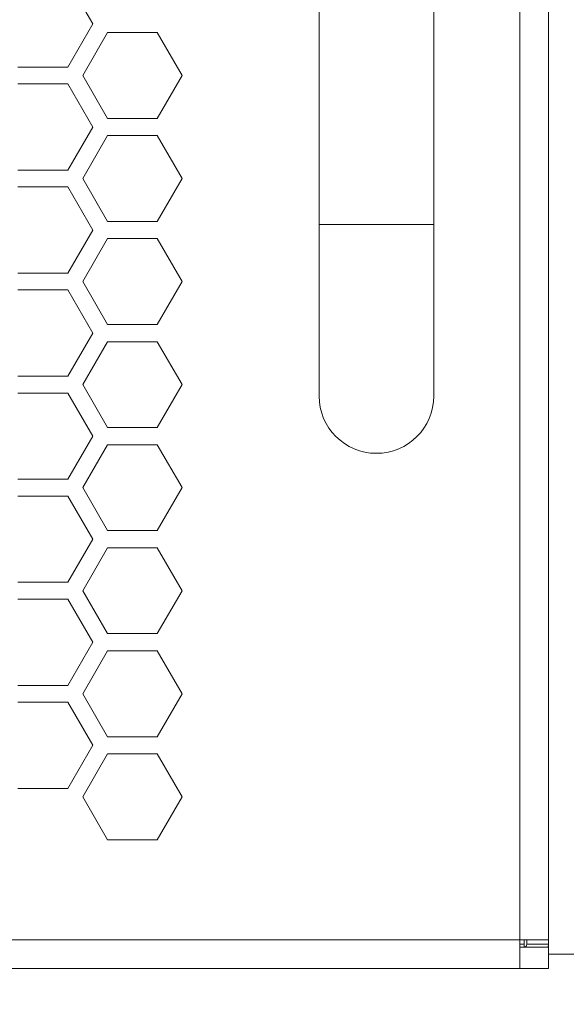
# Model space of a CAD drawing. Header units: millimetres. Extents: x -2516 to -1354, y 370 to 1898.
# Tile 33 of 53: x -1639 to -1600, y 729 to 798. Entities that reach past the tile are written whole.
import ezdxf

# ---------------------------------------------------------------- set-up
doc = ezdxf.new("R2010")
doc.units = ezdxf.units.MM
doc.header["$PDSIZE"] = -1
doc.dimstyles.new('ISO-25', dxfattribs={"dimtxt": 2.5, "dimasz": 2.5, "dimexe": 1.25, "dimexo": 0.625, "dimtad": 1, "dimtxsty": 'Standard', "dimcen": 2.5, "dimadec": 0, "dimazin": 0, "dimtfac": 1, "dimtmove": 0, "dimatfit": 3, "dimfxl": 0, "dimarcsym": 0})

# ---------------------------------------------------------------- blocks, each defined once
blk = doc.blocks.new('_D_3')
at = {"color": 4, "linetype": 'Continuous', "lineweight": -2, "transparency": 16777216}
for p, q in [((-2276.691, 733.694), (-2276.691, 648.542)), ((-1576.691, 733.694), (-1576.691, 648.542)), ((-2261.691, 649.542), (-1955.633, 649.542)), ((-1591.691, 649.542), (-1900.085, 649.542))]:
    blk.add_line(p, q, dxfattribs=at)
at = {"color": 4, "linetype": 'Continuous', "transparency": 16777216}
for points in [[(-2261.691, 652.042), (-2261.691, 647.042), (-2276.691, 649.542)], [(-1591.691, 652.042), (-1591.691, 647.042), (-1576.691, 649.542)]]:
    blk.add_solid(points, dxfattribs=at)
at = {"layer": 'Defpoints', "color": 0, "linetype": 'Continuous', "transparency": 16777216}
for p in [(-2276.691, 734.694), (-1576.691, 734.694), (-1576.691, 649.542)]:
    blk.add_point(p, dxfattribs=at)
at = {"color": 4, "linetype": 'Continuous', "lineweight": 5, "transparency": 16777216, "insert": (-1927.859, 657.042), "char_height": 15, "attachment_point": 2}
blk.add_mtext('700.0', dxfattribs=at)
blk = doc.blocks.new('_D_4')
at = {"color": 4, "linetype": 'Continuous', "lineweight": -2, "transparency": 16777216}
for p, q in [((-2266.691, 773.194), (-2266.691, 691.703)), ((-1586.691, 773.194), (-1586.691, 691.703)), ((-2251.691, 692.703), (-1953.283, 692.703)), ((-1601.691, 692.703), (-1895.235, 692.703))]:
    blk.add_line(p, q, dxfattribs=at)
at = {"color": 4, "linetype": 'Continuous', "transparency": 16777216}
for points in [[(-2251.691, 695.203), (-2251.691, 690.203), (-2266.691, 692.703)], [(-1601.691, 695.203), (-1601.691, 690.203), (-1586.691, 692.703)]]:
    blk.add_solid(points, dxfattribs=at)
at = {"layer": 'Defpoints', "color": 0, "linetype": 'Continuous', "transparency": 16777216}
for p in [(-2266.691, 774.194), (-1586.691, 774.194), (-1586.691, 692.703)]:
    blk.add_point(p, dxfattribs=at)
at = {"color": 4, "linetype": 'Continuous', "lineweight": 5, "transparency": 16777216, "insert": (-1924.259, 700.203), "char_height": 15, "attachment_point": 2}
blk.add_mtext('680.0', dxfattribs=at)

msp = doc.modelspace()

# ---------------------------------------------------------------- linework, layer by layer
at = {"color": 7, "linetype": 'Continuous', "lineweight": 5}
for p, q in [((-1603.691, 733.694), (-1603.691, 859.694)), ((-1601.691, 733.694), (-1601.691, 859.694)), ((-1617.691, 834.694), (-1617.691, 783.694)), ((-1609.691, 783.694), (-1609.691, 834.694)), ((-1633.498, 797.694), (-1635.237, 800.706)), ((-1635.237, 794.681), (-1633.498, 797.694)), ((-1632.459, 797.094), (-1634.191, 794.094)), ((-1628.994, 797.094), (-1632.459, 797.094)), ((-1627.262, 794.094), (-1628.994, 797.094)), ((-1638.716, 794.681), (-1635.237, 794.681)), ((-1634.191, 794.094), (-1632.459, 791.094)), ((-1628.994, 791.094), (-1627.262, 794.094)), ((-1635.237, 793.506), (-1638.716, 793.506)), ((-1633.498, 790.494), (-1635.237, 793.506)), ((-1632.459, 791.094), (-1628.994, 791.094)), ((-1635.237, 787.481), (-1633.498, 790.494)), ((-1632.459, 789.894), (-1634.191, 786.894)), ((-1628.994, 789.894), (-1632.459, 789.894)), ((-1627.262, 786.894), (-1628.994, 789.894)), ((-1638.716, 787.481), (-1635.237, 787.481)), ((-1634.191, 786.894), (-1632.459, 783.894)), ((-1628.994, 783.894), (-1627.262, 786.894)), ((-1635.237, 786.306), (-1638.716, 786.306)), ((-1633.498, 783.294), (-1635.237, 786.306)), ((-1632.459, 783.894), (-1628.994, 783.894)), ((-1617.691, 783.694), (-1617.691, 771.694)), ((-1609.691, 771.694), (-1609.691, 783.694)), ((-1635.237, 780.281), (-1633.498, 783.294)), ((-1632.459, 782.694), (-1634.191, 779.694)), ((-1628.994, 782.694), (-1632.459, 782.694)), ((-1627.262, 779.694), (-1628.994, 782.694)), ((-1638.716, 780.281), (-1635.237, 780.281)), ((-1634.191, 779.694), (-1632.459, 776.694)), ((-1628.994, 776.694), (-1627.262, 779.694)), ((-1635.237, 779.106), (-1638.716, 779.106)), ((-1633.498, 776.094), (-1635.237, 779.106)), ((-1635.237, 773.081), (-1633.498, 776.094)), ((-1632.459, 776.694), (-1628.994, 776.694)), ((-1632.459, 775.494), (-1634.191, 772.494)), ((-1628.994, 775.494), (-1632.459, 775.494)), ((-1627.262, 772.494), (-1628.994, 775.494)), ((-1638.716, 773.081), (-1635.237, 773.081)), ((-1634.191, 772.494), (-1632.459, 769.494)), ((-1628.994, 769.494), (-1627.262, 772.494)), ((-1635.237, 771.906), (-1638.716, 771.906)), ((-1633.498, 768.894), (-1635.237, 771.906)), ((-1632.459, 769.494), (-1628.994, 769.494)), ((-1635.237, 765.881), (-1633.498, 768.894)), ((-1632.459, 768.294), (-1634.191, 765.294)), ((-1628.994, 768.294), (-1632.459, 768.294)), ((-1627.262, 765.294), (-1628.994, 768.294)), ((-1638.716, 765.881), (-1635.237, 765.881)), ((-1634.191, 765.294), (-1632.459, 762.294)), ((-1628.994, 762.294), (-1627.262, 765.294)), ((-1635.237, 764.706), (-1638.716, 764.706)), ((-1633.498, 761.694), (-1635.237, 764.706)), ((-1635.237, 758.681), (-1633.498, 761.694)), ((-1632.459, 762.294), (-1628.994, 762.294)), ((-1632.459, 761.094), (-1634.191, 758.094)), ((-1628.994, 761.094), (-1632.459, 761.094)), ((-1627.262, 758.094), (-1628.994, 761.094)), ((-1638.716, 758.681), (-1635.237, 758.681)), ((-1635.237, 757.506), (-1638.716, 757.506)), ((-1633.498, 754.494), (-1635.237, 757.506)), ((-1634.191, 758.094), (-1632.459, 755.094)), ((-1628.994, 755.094), (-1627.262, 758.094)), ((-1632.459, 755.094), (-1628.994, 755.094)), ((-1635.237, 751.481), (-1633.498, 754.494)), ((-1632.459, 753.894), (-1634.191, 750.894)), ((-1628.994, 753.894), (-1632.459, 753.894)), ((-1627.262, 750.894), (-1628.994, 753.894)), ((-1638.716, 751.481), (-1635.237, 751.481)), ((-1634.191, 750.894), (-1632.459, 747.894)), ((-1628.994, 747.894), (-1627.262, 750.894)), ((-1635.237, 750.306), (-1638.716, 750.306)), ((-1633.498, 747.294), (-1635.237, 750.306)), ((-1632.459, 747.894), (-1628.994, 747.894)), ((-1635.237, 744.281), (-1633.498, 747.294)), ((-1632.459, 746.694), (-1634.191, 743.694)), ((-1628.994, 746.694), (-1632.459, 746.694)), ((-1627.262, 743.694), (-1628.994, 746.694)), ((-1638.716, 744.281), (-1635.237, 744.281)), ((-1634.191, 743.694), (-1632.459, 740.694)), ((-1628.994, 740.694), (-1627.262, 743.694)), ((-1632.459, 740.694), (-1628.994, 740.694)), ((-2249.691, 733.694), (-1603.691, 733.694)), ((-1603.691, 731.694), (-1603.691, 733.694)), ((-1601.691, 733.694), (-1603.691, 733.694)), ((-1603.391, 733.394), (-1603.391, 733.694)), ((-1603.191, 733.394), (-1603.191, 733.694)), ((-1601.691, 733.694), (-1601.691, 733.194)), ((-1601.691, 733.194), (-1603.691, 733.194)), ((-1603.391, 733.194), (-1603.391, 733.394)), ((-1603.191, 733.394), (-1601.691, 733.394)), ((-1601.702, 733.194), (-1601.691, 733.394)), ((-1601.691, 733.194), (-1601.691, 731.694)), ((-1599.191, 732.694), (-1601.691, 732.694)), ((-1603.691, 731.694), (-2249.691, 731.694)), ((-1601.691, 731.694), (-1603.691, 731.694))]:
    msp.add_line(p, q, dxfattribs=at)
at = {"color": 8, "linetype": 'Continuous', "lineweight": 5}
for p, q in [((-1617.691, 783.694), (-1609.691, 783.694)), ((-1603.391, 733.394), (-1603.691, 733.394))]:
    msp.add_line(p, q, dxfattribs=at)
at = {"color": 7, "linetype": 'Continuous', "lineweight": 5}
for centre, radius, start in [((-1613.691, 771.694), 4, 180), ((-1603.391, 733.394), 0.2, 270)]:
    msp.add_arc(centre, radius, start, 0, dxfattribs=at)

# ---------------------------------------------------------------- dimensions: what is measured, and where the dimension line sits
for base, p1, p2, picture, middle in [((-1586.691, 692.703), (-2266.691, 774.194), (-1586.691, 774.194), '_D_4', (-1924.259, 692.703)), ((-1576.691, 649.542), (-2276.691, 734.694), (-1576.691, 734.694), '_D_3', (-1927.859, 649.542))]:
    dim = msp.add_linear_dim(base=base, p1=p1, p2=p2, angle=0, dimstyle='ISO-25', override={"dimtxt": 15, "dimasz": 15, "dimexe": 1, "dimexo": 1, "dimgap": 1.524, "dimtad": 0, "dimdec": 1, "dimzin": 0, "dimdsep": 46, "dimclrd": 4, "dimclre": 4, "dimclrt": 4, "dimadec": 2, "dimazin": 2, "dimtdec": 1, "dimtzin": 0}, dxfattribs=at)
    dim.commit()
    dim.dimension.update_dxf_attribs({"geometry": picture, "text_midpoint": middle, "dimtype": 160})

doc.saveas('drawing.dxf')
